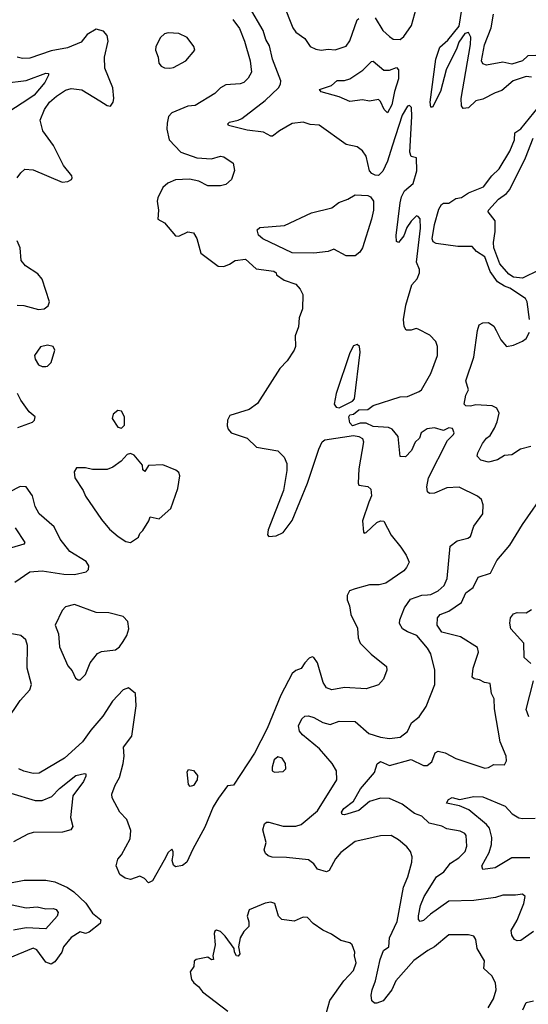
# Model space of a CAD drawing. Extents: x 1690054 to 1842981, y 782881 to 914114.
# Tile 106 of 256: x 1733590 to 1736417, y 803265 to 808744. Entities that reach past the tile are written whole.
import ezdxf

# ---------------------------------------------------------------- set-up
doc = ezdxf.new("R2010")
doc.units = 0

msp = doc.modelspace()

# ---------------------------------------------------------------- linework, layer by layer
at = {"layer": '0CON10XD'}
for points in [[(1736435, 808424.5), (1736405, 808428.9), (1736332.9, 808405), (1736269.2, 808350.8), (1736232.2, 808337.8), (1736165, 808301.6), (1736125, 808293.2), (1736085, 808254.7), (1736055, 808249.5), (1736045.3, 808265.3), (1736044.5, 808305.5), (1736096.5, 808606.5), (1736097, 808647), (1736085, 808672.5), (1736065, 808666.7), (1736030.2, 808619.8), (1736019.5, 808585), (1735960, 808465), (1735928.2, 808345), (1735885, 808258), (1735875, 808257.5), (1735871.8, 808285), (1735903.4, 808525), (1735925, 808590.6), (1735969.6, 808630.4), (1736032.1, 808707.9), (1736074, 808965)], [(1735054.1, 808834.1), (1735108.3, 808698.3), (1735124.4, 808675), (1735175, 808639.4), (1735205, 808594.6), (1735235, 808580), (1735265, 808574.3), (1735305, 808580.8), (1735343.2, 808576.8), (1735403.8, 808596.2), (1735424, 808626), (1735466, 808744), (1735475, 808750.5)], [(1736194.2, 803245.8), (1736223.1, 803295), (1736237.5, 803345), (1736234.3, 803384.3), (1736213.4, 803423.4), (1736170.6, 803465), (1736172.7, 803507.3), (1736132.9, 803575), (1736125.7, 803625), (1736115, 803643.8), (1736085, 803651.4), (1735975, 803652.2), (1735895, 803584.6), (1735857.8, 803565), (1735781.3, 803508.7), (1735681.5, 803395), (1735657.9, 803345), (1735610, 803285), (1735575, 803270.8), (1735561.9, 803271.9), (1735548, 803285), (1735543.5, 803315), (1735548.2, 803345), (1735567.5, 803395), (1735592.9, 803515), (1735612.7, 803565), (1735640.9, 803585), (1735645.2, 803634.8), (1735688.1, 803725), (1735723.6, 803916.4), (1735748.2, 803975), (1735769.5, 804055), (1735771.5, 804085), (1735762.9, 804115), (1735741.4, 804141.4), (1735695, 804180.6), (1735655, 804204.3), (1735595, 804202.9), (1735513.6, 804183.6), (1735455, 804170.6), (1735375, 804108.9), (1735345.5, 804075), (1735310.3, 804009.7), (1735295, 804002), (1735245, 804017.1), (1735225, 804046.9), (1735195, 804068.5), (1735072.7, 804082.7), (1734992.8, 804082.8), (1734971, 804091), (1734955.5, 804105), (1734949.5, 804125), (1734959.4, 804165), (1734941.9, 804235), (1734950.8, 804269.2), (1734962, 804278), (1734975, 804278.8), (1735055, 804255.5), (1735125, 804255.5), (1735155, 804265.5), (1735245, 804341.9), (1735352.5, 804515), (1735350, 804565), (1735327.5, 804605), (1735257.1, 804687.1), (1735161.4, 804765), (1735145.7, 804785), (1735138.8, 804815), (1735157.3, 804852.7), (1735175, 804868), (1735195, 804870), (1735225, 804861.8), (1735275, 804832.7), (1735315, 804821.8), (1735365, 804840.6), (1735455, 804838.1), (1735531.4, 804771.4), (1735595, 804751.1), (1735645, 804744.5), (1735705, 804752.2), (1735745, 804782.9), (1735768.1, 804831.9), (1735809.4, 804865), (1735848.6, 804921.4), (1735896.7, 805045), (1735896.5, 805125), (1735874.6, 805214.6), (1735856.9, 805246.9), (1735797.8, 805317.8), (1735745, 805337.7), (1735718.5, 805355), (1735701.5, 805385), (1735702.2, 805405), (1735729.1, 805470.9), (1735761.4, 805518.6), (1735825, 805541.3), (1735856.7, 805543.3), (1735875, 805545.5), (1735915, 805566.5), (1735950, 805595), (1735965.4, 805635), (1735982.9, 805815), (1736022, 805845), (1736081.5, 805858.5), (1736095, 805868), (1736114.3, 805925), (1736164, 805995), (1736166.7, 806045), (1736156.7, 806075), (1736135, 806093.3), (1736032.2, 806142.2), (1735965, 806139.1), (1735895, 806109.4), (1735868.3, 806108.3), (1735857, 806117), (1735852.7, 806145), (1735862.9, 806195), (1735967.5, 806402.5), (1736000.8, 806435), (1736004, 806445), (1735995, 806468.8), (1735975, 806473.3), (1735945, 806458.8), (1735895, 806473.6), (1735855, 806467.9), (1735820.9, 806445), (1735811.4, 806415), (1735787.3, 806392.7), (1735766.9, 806346.9), (1735735, 806312), (1735705, 806313.8), (1735694.2, 806425), (1735660, 806465), (1735640, 806475), (1735555, 806480.4), (1735515, 806499.6), (1735481.7, 806498.3), (1735440, 806485), (1735425, 806500), (1735420, 806535), (1735424.2, 806545), (1735445, 806548.5), (1735475, 806572.6), (1735525, 806574.7), (1735555, 806597.3), (1735705, 806645.2), (1735745, 806646.8), (1735810.6, 806675), (1735823.1, 806685), (1735875.6, 806775), (1735911.4, 806875), (1735912.9, 806925), (1735903.2, 806953.2), (1735869.1, 806989.1), (1735805, 807021.5), (1735794, 807026), (1735765, 807017.3), (1735737.4, 807017.4), (1735726.1, 807036.1), (1735722.5, 807075), (1735736.1, 807155), (1735770.3, 807269.7), (1735798.6, 807301.4), (1735811.9, 807335), (1735812, 807355), (1735794.7, 807395), (1735817.9, 807585), (1735815.8, 807635.8), (1735805, 807650), (1735795, 807652.5), (1735765, 807623.8), (1735742, 807588), (1735725, 807541.2), (1735695, 807503.8), (1735685, 807510), (1735682.7, 807542.7), (1735703.8, 807725), (1735712.3, 807757.7), (1735728.2, 807791.8), (1735777.3, 807832.7), (1735797, 807903), (1735796, 807975), (1735765, 807983.3), (1735757.8, 808007.8), (1735770.4, 808205), (1735767.5, 808255), (1735757, 808267), (1735745, 808263.3), (1735715, 808213.8), (1735660.8, 808040.8), (1735633.8, 807956.2), (1735608.6, 807901.4), (1735585, 807878.1), (1735565, 807880), (1735547.8, 807887.8), (1735534, 807904), (1735515.6, 807985), (1735495, 808014.2), (1735465, 808037.1), (1735405, 808050), (1735255, 808156.9), (1735205, 808161.8), (1735165, 808174.5), (1735105, 808167.3), (1735033.6, 808126.4), (1734995, 808096.7), (1734985, 808096.7), (1734945, 808118.5), (1734855, 808129.2), (1734750, 808155), (1734746.2, 808165), (1734755, 808173.8), (1734805, 808184.4), (1734824.2, 808195), (1734954.8, 808295.2), (1735029.1, 808365), (1735039.1, 808385), (1735040.4, 808405), (1734995.5, 808525.5), (1734978.1, 808598.1), (1734958.5, 808635), (1734943.2, 808685), (1734867.5, 808815)], [(1735565, 808754.2), (1735608.9, 808685), (1735645, 808650.6), (1735666.6, 808636.6), (1735705, 808634.4), (1735725, 808650), (1735767.3, 808712.7), (1735795, 808812.9)], [(1734773.8, 808745), (1734812.3, 808695), (1734839.1, 808625), (1734871.5, 808515), (1734877.8, 808452.2), (1734860.6, 808419.4), (1734835, 808395.6), (1734815, 808387.8), (1734735, 808382.5), (1734705, 808366), (1734675, 808334.4), (1734565, 808266.2), (1734525, 808263.3), (1734435, 808226.4), (1734416.5, 808205), (1734409.4, 808169.4), (1734406.9, 808135), (1734420.5, 808075), (1734485, 808006.9), (1734575, 807975.8), (1734655, 807969.4), (1734705, 807985.5), (1734725, 807981.4), (1734776.2, 807945), (1734783.8, 807905), (1734766.7, 807855), (1734735, 807828), (1734705, 807819.4), (1734635, 807820.6), (1734585, 807845.7), (1734532.7, 807857.3), (1734455, 807852.9), (1734413.8, 807835), (1734385, 807811.2), (1734357.6, 807752.4), (1734352.9, 807735), (1734362, 807685), (1734357.5, 807635), (1734395, 807613.3), (1734455, 807542), (1734475, 807540), (1734525, 807563.8), (1734555, 807557.5), (1734575, 807527.5), (1734596.2, 807445), (1734692.2, 807372.2), (1734725, 807370), (1734756.8, 807383.2), (1734786.7, 807405), (1734845, 807411.4), (1734905, 807358.5), (1735002.5, 807345), (1735016.2, 807335), (1735017.5, 807325), (1735060, 807295), (1735125, 807271.8), (1735148.1, 807245), (1735162.9, 807215), (1735162.5, 807135), (1735143.6, 807085), (1735138.9, 807035), (1735120.5, 806985), (1735123.3, 806925), (1735115.6, 806905), (1735076, 806845), (1735035, 806804), (1734912.1, 806607.9), (1734865, 806574.4), (1734757.7, 806542.3), (1734744.4, 806515.6), (1734743.1, 806485), (1734748.6, 806465), (1734765.5, 806445.5), (1734853.3, 806415), (1734906.7, 806365), (1735024, 806345), (1735060.5, 806310.5), (1735074.2, 806275), (1735074.2, 806235), (1735055.8, 806125), (1734971.2, 805905), (1734967, 805877), (1734975, 805867.5), (1735015, 805871.2), (1735055, 805891.2), (1735105, 805957.1), (1735189.8, 806165), (1735251.7, 806355), (1735271.5, 806395), (1735285, 806406.3), (1735445, 806429.6), (1735475.2, 806425.2), (1735495, 806414.4), (1735501.2, 806395), (1735474.6, 806245), (1735471.4, 806165), (1735475, 806153.8), (1735525, 806146.2), (1735541.3, 806131.3), (1735545.3, 806095), (1735531, 806059), (1735495.8, 805955.8), (1735501.7, 805891.7), (1735505, 805887.5), (1735515, 805891.2), (1735575, 805946.7), (1735595.8, 805955.8), (1735614.1, 805954.1), (1735653.8, 805875), (1735708.8, 805808.8), (1735738, 805765), (1735754, 805725), (1735740.8, 805695), (1735725, 805677.5), (1735625, 805608.1), (1735588.5, 805598.5), (1735535, 805600), (1735453.6, 805576.4), (1735423.8, 805565), (1735409.7, 805540.3), (1735410, 805515), (1735422.8, 805482.8), (1735430.4, 805435), (1735467.9, 805357.9), (1735470.6, 805305), (1735481.4, 805275), (1735542.6, 805212.6), (1735628.8, 805145), (1735630, 805125), (1735612.5, 805075), (1735585, 805043.3), (1735515, 805020), (1735395, 805027.3), (1735324.4, 805014.4), (1735295, 805026.2), (1735276, 805055), (1735245.6, 805165), (1735225, 805194.2), (1735215, 805198), (1735199.7, 805190.3), (1735174, 805166), (1735155, 805133.3), (1735125, 805122.5), (1735105, 805106.7), (1735040.6, 804985), (1734965, 804800), (1734895, 804663.3), (1734777.5, 804485), (1734745, 804480), (1734695, 804412.5), (1734665, 804363.3), (1734619.5, 804250.5), (1734551.7, 804128.3), (1734518.8, 804055), (1734495, 804037.5), (1734455, 804030), (1734445, 804040), (1734437.5, 804065), (1734443.3, 804095), (1734442.5, 804115), (1734435, 804127.5), (1734415, 804110), (1734393.2, 804066.8), (1734327.6, 803952.4), (1734305, 803940), (1734283.3, 803965), (1734258.3, 803978.3), (1734205, 803958.6), (1734175, 803967.5), (1734147, 803987), (1734126, 804035), (1734135, 804072.5), (1734155, 804096.7), (1734204, 804185), (1734207, 804233), (1734185, 804294), (1734146.2, 804335), (1734103.4, 804413.4), (1734101.4, 804435), (1734120, 804485), (1734143.7, 804526.3), (1734165.5, 804605), (1734170.8, 804645), (1734167.5, 804695), (1734213.8, 804756.2), (1734237.3, 804925), (1734234.2, 804994.2), (1734195, 805026.2), (1734165, 805015.8), (1734105, 804951.9), (1734052.4, 804867.6), (1733985, 804790.5), (1733938.2, 804725), (1733838.1, 804635), (1733698.1, 804551.9), (1733665, 804548.7), (1733612.7, 804562.7), (1733585.3, 804575.3)], [(1736458.1, 808545), (1736415, 808543.9), (1736385, 808514.5), (1736325, 808497.5), (1736275, 808508.5), (1736185, 808491.8), (1736165, 808498.2), (1736157.7, 808515), (1736173, 808605), (1736211.2, 808698.8), (1736223.3, 808775)], [(1733575.7, 807865), (1733595, 807892.5), (1733617.9, 807912.1), (1733665, 807908.5), (1733825, 807840), (1733856.8, 807843.2), (1733876.7, 807855), (1733881.2, 807865), (1733880, 807875), (1733833.1, 807933.1), (1733777.1, 808045), (1733717.3, 808125), (1733703.3, 808185), (1733728.2, 808245), (1733755.6, 808285), (1733795, 808318.8), (1733845, 808352.9), (1733875, 808361.5), (1733935, 808354.6), (1734035, 808292.5), (1734075, 808267.1), (1734095, 808264), (1734109.2, 808285), (1734113.1, 808305), (1734107.5, 808365), (1734062.5, 808475), (1734061.2, 808535), (1734082.2, 808625), (1734075, 808656), (1734055, 808680), (1734015, 808692.5), (1733965, 808662.5), (1733930.8, 808619.2), (1733855, 808588.1), (1733765, 808571.9), (1733645, 808530), (1733605, 808527.8), (1733575.6, 808535.6)], [(1734425, 808474), (1734445, 808478), (1734513.3, 808515), (1734563.3, 808575), (1734556.7, 808595), (1734520, 808645), (1734475, 808667.5), (1734415, 808671.2), (1734394.1, 808665.9), (1734372.5, 808645), (1734346.2, 808595), (1734343.8, 808575), (1734360, 808535), (1734362.7, 808502.7), (1734375.9, 808485.9), (1734395, 808476.2), (1734425, 808474)], [(1735635, 808226.7), (1735614.8, 808244.8), (1735595, 808290), (1735585, 808299.6), (1735535, 808291.1), (1735495, 808297.5), (1735425, 808288.6), (1735365, 808314.3), (1735265, 808342.5), (1735256.2, 808355), (1735322.4, 808377.6), (1735355, 808405.6), (1735395, 808406.7), (1735424, 808415), (1735496.3, 808463.7), (1735545, 808511.4), (1735555, 808514.2), (1735613.6, 808463.6), (1735646.1, 808463.9), (1735685, 808479.1), (1735695.6, 808465.6), (1735695.6, 808415), (1735673.1, 808345), (1735658.7, 808271.3), (1735635, 808226.7)], [(1733505, 808390.3), (1733625, 808405.2), (1733735, 808446.9), (1733748.8, 808445), (1733750, 808435), (1733729.4, 808395), (1733670.3, 808325), (1733635, 808300.8), (1733535, 808236.2)], [(1736423.8, 807075), (1736410.3, 807175), (1736402.2, 807192.2), (1736315, 807250.6), (1736285, 807261.3), (1736246.2, 807286.2), (1736205, 807342.7), (1736174.8, 807424.8), (1736128.9, 807455), (1736105, 807482.9), (1736025, 807482.5), (1735905, 807498.4), (1735888.8, 807508.8), (1735882.5, 807525), (1735894.8, 807604.8), (1735919.2, 807690.8), (1735935, 807716.5), (1735945, 807722.5), (1735975, 807723.5), (1736015, 807748.5), (1736045, 807754.6), (1736085, 807780), (1736167.5, 807815), (1736214.8, 807875.2), (1736254.5, 807915), (1736315, 808013.3), (1736340, 808075), (1736342.4, 808115), (1736375, 808136.7), (1736495.4, 808285)], [(1736475, 807350.5), (1736385, 807306.3), (1736335, 807310.9), (1736308, 807328), (1736259.5, 807385), (1736226, 807475), (1736222.7, 807505), (1736233.1, 807565), (1736233.7, 807625), (1736193.5, 807675), (1736196.2, 807685), (1736250.7, 807745), (1736295, 807776.3), (1736315, 807798.9), (1736400.5, 807975), (1736443.9, 808085)], [(1735405, 807429.7), (1735335, 807466.4), (1735305, 807454.7), (1735225, 807444.5), (1735105, 807446.8), (1734942, 807525), (1734916.2, 807545), (1734910, 807575), (1734925, 807587.5), (1735061.3, 807598.7), (1735210.9, 807669.1), (1735325, 807698.2), (1735362.9, 807727.1), (1735414.1, 807745.9), (1735455, 807770.4), (1735525, 807766.8), (1735539.1, 807759.1), (1735556.2, 807735), (1735555.7, 807685), (1735545.7, 807634.3), (1735494.6, 807475.4), (1735479.7, 807450.3), (1735455, 807430.9), (1735405, 807429.7)], [(1733574.7, 807155.3), (1733613.4, 807153.4), (1733695, 807132.1), (1733725, 807134.5), (1733748.3, 807151.7), (1733755.6, 807175), (1733715, 807300), (1733690.2, 807330.2), (1733622.5, 807375), (1733597.1, 807405), (1733592.2, 807475), (1733574.6, 807514.6)], [(1736430.3, 806369.7), (1736374, 806355), (1736325, 806322.2), (1736285, 806318.6), (1736245, 806295.4), (1736195, 806282.3), (1736152.3, 806292.3), (1736132, 806315), (1736135.7, 806334.3), (1736161.5, 806385), (1736185, 806416.4), (1736205, 806430), (1736228.7, 806471.3), (1736243.8, 806506.2), (1736254.3, 806555), (1736242.5, 806582.5), (1736215.6, 806595.6), (1736125, 806600.8), (1736095, 806592.7), (1736070, 806595), (1736061.2, 806605), (1736070, 806655), (1736084, 806685), (1736070, 806735), (1736113.9, 806866.1), (1736134.6, 807015.4), (1736144.3, 807045.7), (1736165, 807058), (1736195, 807059.2), (1736225, 807038), (1736238.1, 807015), (1736263.4, 806963.4), (1736295.8, 806925.8), (1736335, 806933.6), (1736385, 806955.4), (1736405, 806970.5), (1736423.2, 807005)], [(1733735, 806813.8), (1733745, 806816.2), (1733765, 806836.2), (1733785.6, 806905.6), (1733775.8, 806925.8), (1733745, 806933.8), (1733705.9, 806924.1), (1733672, 806875), (1733676, 806855), (1733695, 806824), (1733715, 806813.8), (1733735, 806813.8)], [(1735365, 806584.8), (1735439, 806621), (1735450.5, 806635), (1735482.9, 806895), (1735478.8, 806925), (1735466.4, 806936.4), (1735445, 806930), (1735425, 806891.2), (1735349.5, 806665), (1735338, 806605), (1735348.3, 806588.3), (1735365, 806584.8)], [(1733579.2, 806475), (1733660.8, 806505), (1733672.5, 806515), (1733676, 806535), (1733642.9, 806562.9), (1733596.1, 806626.1), (1733577.8, 806665)], [(1734155, 806471.9), (1734171.4, 806488.6), (1734172, 806535), (1734156.4, 806566.4), (1734135, 806570), (1734110, 806550), (1734103.3, 806525), (1734135, 806477.5), (1734155, 806471.9)], [(1734205, 805834), (1734250, 805865), (1734257.5, 805885), (1734275, 805902.5), (1734306.7, 805955), (1734315, 805977.5), (1734365, 805967.5), (1734430, 806025), (1734468, 806135), (1734480, 806205), (1734473.6, 806223.6), (1734457.7, 806237.7), (1734385, 806266.7), (1734305, 806262.5), (1734285, 806230), (1734275, 806240), (1734272.5, 806265), (1734225, 806320), (1734205, 806330), (1734187.5, 806325), (1734153, 806287), (1734107.5, 806255), (1734075, 806241.2), (1733995, 806241.2), (1733955, 806250), (1733905, 806250), (1733892.3, 806227.7), (1733896.7, 806195), (1733942, 806125), (1733955, 806093.3), (1734045, 805963.3), (1734088.3, 805908.3), (1734137.7, 805867.7), (1734180.3, 805840.3), (1734205, 805834)], [(1733563.1, 805615), (1733645, 805670.9), (1733715, 805676.8), (1733835, 805659.1), (1733895, 805656.4), (1733958.3, 805671.7), (1733971.4, 805685), (1733974.3, 805705), (1733958.3, 805728.3), (1733868.9, 805785), (1733813.7, 805853.7), (1733781.8, 805921.8), (1733696.9, 805995), (1733676.4, 806035), (1733660.4, 806095), (1733624.7, 806144.7), (1733593, 806147), (1733465, 806081.5)], [(1736445, 803669.3), (1736375, 803620.7), (1736355, 803617.3), (1736339.4, 803625), (1736325, 803650), (1736322.3, 803675), (1736356, 803734), (1736391.9, 803825), (1736399.2, 803865), (1736385, 803878), (1736345, 803872.9), (1736275, 803873.1), (1736235, 803858.5), (1736115, 803841.8), (1735975, 803839.6), (1735873.4, 803766.6), (1735835, 803730.9), (1735815, 803725.8), (1735807.4, 803737.4), (1735806.5, 803756.5), (1735817.5, 803815), (1735838.4, 803865), (1735906.6, 803973.4), (1735947.4, 804002.6), (1735985, 804049.6), (1736030.1, 804079.9), (1736066.5, 804115), (1736075.4, 804145), (1736071.5, 804205), (1736064.2, 804215), (1736037.9, 804227.9), (1735965, 804240.8), (1735936.4, 804256.4), (1735865, 804273.2), (1735825, 804312), (1735785, 804326.2), (1735715, 804378.5), (1735645, 804410), (1735595, 804412.7), (1735535, 804393.9), (1735475, 804344), (1735395, 804319.2), (1735381.7, 804321.7), (1735379.2, 804335), (1735391.9, 804355), (1735445.7, 804395), (1735485, 804463.1), (1735562.1, 804555), (1735576.5, 804603.5), (1735595, 804615.7), (1735645, 804594.7), (1735765, 804627.2), (1735835, 804594.6), (1735855, 804594.6), (1735880, 804615), (1735899.2, 804665), (1735915, 804672.9), (1735955, 804664.3), (1736015, 804632.5), (1736175, 804579.5), (1736195, 804583.3), (1736225, 804600), (1736285, 804596.7), (1736295, 804620), (1736294.3, 804645), (1736260.9, 804725), (1736230, 804910), (1736227.2, 804965), (1736212.6, 804995), (1736205, 805050.8), (1736173.3, 805055), (1736145, 805070), (1736115.7, 805075.7), (1736105.8, 805085.8), (1736109.6, 805135), (1736140, 805225), (1736135, 805251.2), (1736039.9, 805309.9), (1735936, 805336), (1735910.8, 805375), (1735912.7, 805415), (1735927.1, 805435), (1735975, 805453.3), (1736045, 805500.4), (1736069.5, 805555), (1736110.4, 805585), (1736138, 805642), (1736207.5, 805665), (1736241.4, 805735), (1736315, 805819.2), (1736384.8, 805935.3), (1736515.4, 806125)], [(1733565, 805916.9), (1733617.5, 805835), (1733613.3, 805825), (1733544.7, 805805.3)], [(1733925, 805070), (1733955, 805100), (1733981.2, 805165), (1734022.3, 805217.7), (1734045, 805228), (1734121.7, 805238.3), (1734143.8, 805255), (1734165, 805283.3), (1734185, 805317.5), (1734196.2, 805355), (1734190, 805395), (1734165, 805422.5), (1734085, 805443.8), (1734015, 805445.7), (1733895, 805490), (1733845, 805476), (1733825, 805456.7), (1733786.7, 805375), (1733805.7, 805325.7), (1733810, 805255), (1733857.7, 805147.7), (1733880.7, 805120.7), (1733900.7, 805080.7), (1733915, 805070), (1733925, 805070)], [(1736431.7, 805161.7), (1736393.8, 805195), (1736392, 805275), (1736320, 805355), (1736313.7, 805386.3), (1736317.3, 805415), (1736335, 805437.9), (1736355, 805445.4), (1736405, 805444.2), (1736435, 805461.5)], [(1733516.7, 804843.3), (1733592.2, 804955), (1733645.6, 805015), (1733654.6, 805045), (1733631.2, 805135), (1733632.4, 805262.4), (1733622.9, 805292.9), (1733595, 805316.9), (1733504.6, 805334.6)], [(1736420.8, 804865), (1736405.8, 804905), (1736446, 805065)], [(1735005.9, 804555.9), (1735055, 804561.2), (1735068.8, 804575), (1735068, 804605), (1735048.8, 804635), (1735025, 804642.5), (1735004.4, 804625), (1734992.2, 804585), (1734992.5, 804565), (1735005.9, 804555.9)], [(1734537.1, 804477.1), (1734528.3, 804488.3), (1734521.1, 804558.9), (1734528.6, 804571.4), (1734555.9, 804565.9), (1734578.7, 804538.7), (1734576.2, 804513.8), (1734555, 804481.9), (1734537.1, 804477.1)], [(1733539.5, 804439.5), (1733675, 804399.6), (1733715, 804400), (1733767.8, 804422.2), (1733810.9, 804465), (1733902.4, 804537.6), (1733949.2, 804549.2), (1733956.8, 804546.8), (1733958.1, 804535), (1733943.5, 804505), (1733884.1, 804425), (1733871.5, 804305), (1733885.7, 804255), (1733874.5, 804235.5), (1733827.8, 804222.2), (1733665, 804221.5), (1733635, 804211.5), (1733555, 804168.2)], [(1736425, 804079.3), (1736325, 804079.5), (1736233.3, 804025), (1736164.3, 804014.3), (1736159.2, 804035), (1736199.4, 804110.6), (1736212.5, 804155), (1736213.8, 804193.8), (1736201.5, 804245), (1736185, 804265.6), (1736086.4, 804346.4), (1736035, 804368.8), (1735962.5, 804385), (1735973.8, 804405), (1735994.5, 804415.5), (1736035, 804404.2), (1736115, 804421.2), (1736165, 804419.2), (1736287.7, 804367.7), (1736328.2, 804325), (1736365, 804303.1), (1736385, 804298.7), (1736455, 804301.5)], [(1733528.5, 803938.5), (1733614.5, 803955.5), (1733735.4, 803955.4), (1733785, 803945.6), (1733856.2, 803915), (1733891.3, 803891.3), (1733957.6, 803827.6), (1733995, 803771.4), (1734040, 803735), (1734037.8, 803715), (1733975, 803666.2), (1733955, 803658.9), (1733925, 803667.8), (1733875, 803636.9), (1733833.8, 803585), (1733822.9, 803555), (1733785, 803500.8), (1733765, 803488.1), (1733735, 803499.4), (1733685, 803568.1), (1733665, 803577.8), (1733525, 803520)], [(1733548.2, 803818.2), (1733625, 803802.4), (1733687.3, 803807.3), (1733735.3, 803795.3), (1733775, 803797.5), (1733792.6, 803792.6), (1733802.9, 803775), (1733798.5, 803755), (1733735.6, 803684.4), (1733625, 803690.2), (1733555, 803676.6)], [(1735295, 803220), (1735313.4, 803286.6), (1735390.8, 803395), (1735420, 803425), (1735445, 803453.8), (1735460.8, 803495), (1735451.2, 803535), (1735453.3, 803555), (1735437.5, 803595), (1735425, 803607.5), (1735375, 803620), (1735322.5, 803655), (1735275, 803677.5), (1735220.8, 803715), (1735188.8, 803748.8), (1735165, 803749.2), (1735115, 803728.2), (1735046, 803736), (1735027.5, 803755), (1735007.5, 803825), (1734985, 803832.5), (1734955, 803827.5), (1734865, 803790), (1734853.8, 803755), (1734863, 803723), (1734863, 803697), (1734835, 803670), (1734814.5, 803635.5), (1734806.7, 803585), (1734813.3, 803545), (1734805, 803532.5), (1734794.2, 803534.2), (1734783.8, 803555), (1734782.5, 803575), (1734732.5, 803645), (1734705, 803670), (1734683, 803677), (1734675, 803672.5), (1734671.2, 803658.8), (1734676.1, 803596.1), (1734662.5, 803535), (1734667.5, 803515), (1734655, 803512.5), (1734635, 803527.5), (1734570, 803515), (1734560, 803505), (1734556.7, 803475), (1734536.7, 803445), (1734543.8, 803403.8), (1734556.7, 803385), (1734583.9, 803363.9), (1734606.7, 803335), (1734746.7, 803226.7)], [(1736386, 803235), (1736405, 803275.5), (1736445, 803284)]]:
    msp.add_lwpolyline(points, dxfattribs=at)

doc.saveas('drawing.dxf')
